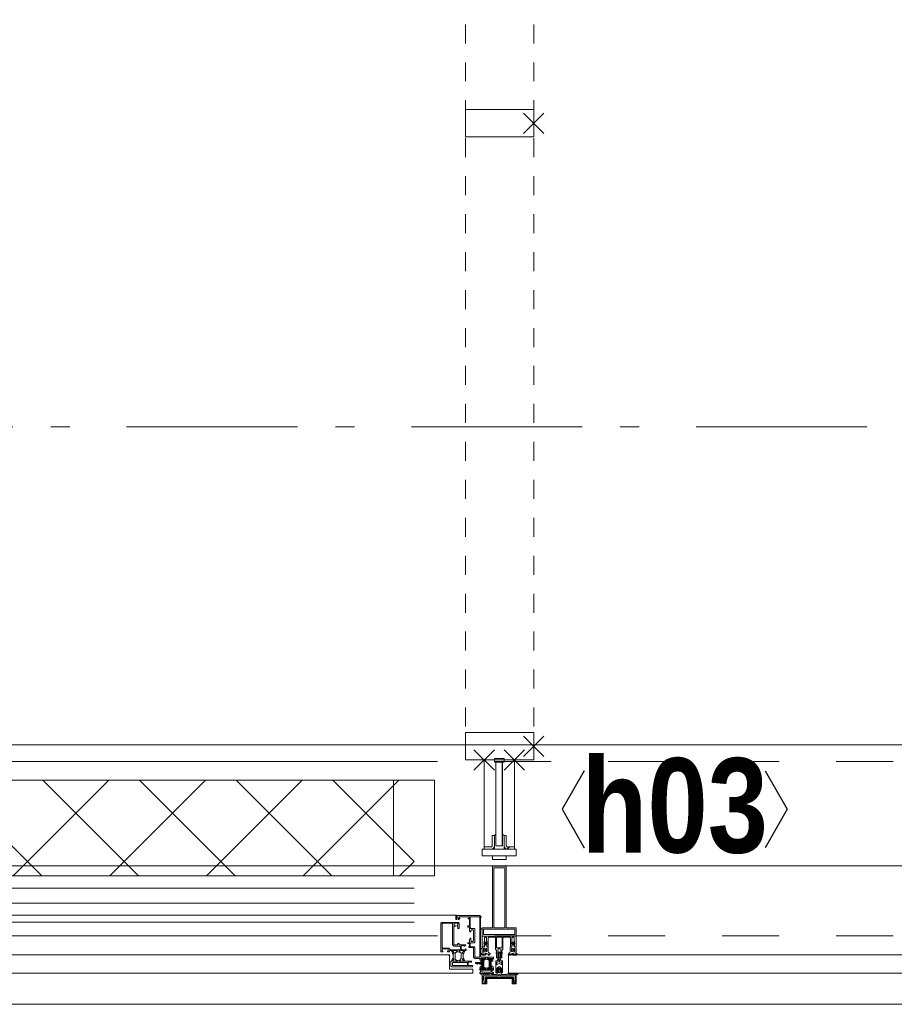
# Model space of a CAD drawing. Header units: millimetres. Extents: x -75976 to 232306, y 42824 to 140527.
# Tile 101 of 199: x 214035 to 215315, y 50775 to 52216. Entities that reach past the tile are written whole.
import ezdxf
from ezdxf.enums import TextEntityAlignment as Align

# ---------------------------------------------------------------- set-up
doc = ezdxf.new("R2010")
doc.units = ezdxf.units.MM
doc.header["$LTSCALE"] = 400
doc.header["$PDMODE"] = 3
doc.header["$PDSIZE"] = 15
for name, pattern in [('STYLE_01', [0.416641, 0.208282, -0.208359]), ('STYLE_06', [1.041641, 0.625, -0.208282, 0.069427, -0.138931]), ('STYLE_21', [0.138889, 0.069444, -0.069444])]:
    doc.linetypes.add(name, pattern=pattern)
for name, color, linetype, lineweight in [('Interieur-systeemwand glas', 140, 'STYLE_21', 15), ('Kozijnmerken', 43, 'Continuous', 9), ('mat-glas', 140, 'Continuous', 15), ('mat-glas-vert', 140, 'Continuous', 15), ('mat-kalkzandsteen', 5, 'Continuous', 25), ('mat-staal', 5, 'Continuous', 25), ('None', 7, 'Continuous', 9)]:
    doc.layers.add(name, color=color, linetype=linetype, lineweight=lineweight)
doc.styles.add('Arial Narrow (bold)', font='ARIALNB.TTF', dxfattribs={"height": 172.861111})
doc.styles.get("Standard").update_dxf_attribs({"font": 'arial.ttf'})

# ---------------------------------------------------------------- blocks, each defined once
blk = doc.blocks.new('*X397')
at = {"layer": 'None', "lineweight": 5}
for p, q in [((22.5, -118.9), (141.4, 0)), ((22.5, -260.3), (162.5, -120.3)), ((22.5, -401.8), (162.5, -261.8)), ((22.5, -543.2), (162.5, -403.2)), ((22.5, -684.6), (162.5, -544.6)), ((22.5, -826), (162.5, -686)), ((22.5, -967.4), (162.5, -827.4)), ((22.5, -1108.9), (162.5, -968.9)), ((22.5, -1250.3), (162.5, -1110.3)), ((22.5, -1391.7), (162.5, -1251.7)), ((22.5, -1533.1), (162.5, -1393.1)), ((22.5, -1674.6), (162.5, -1534.6)), ((38.5, -1800), (162.5, -1676))]:
    blk.add_line(p, q, dxfattribs=at)
at = {"layer": 'None', "lineweight": 13}
for p, q in [((141.4, 0), (162.5, -21.1)), ((22.5, -22.5), (162.5, -162.5)), ((22.5, -163.9), (162.5, -303.9)), ((22.5, -305.3), (162.5, -445.3)), ((22.5, -446.7), (162.5, -586.7)), ((22.5, -588.1), (162.5, -728.1)), ((22.5, -729.5), (162.5, -869.5)), ((22.5, -870.9), (162.5, -1010.9)), ((22.5, -1012.3), (162.5, -1152.3)), ((22.5, -1153.7), (162.5, -1293.7)), ((22.5, -1295.1), (162.5, -1435.1)), ((22.5, -1436.5), (162.5, -1576.5)), ((22.5, -1577.9), (162.5, -1717.9)), ((22.5, -1719.3), (103.2, -1800))]:
    blk.add_line(p, q, dxfattribs=at)
blk = doc.blocks.new('HoutSkeletBouw element 1800mm (2D)')
at = {"layer": 'None', "color": 140, "lineweight": 15}
for p, q in [((-5, -1800), (-5, 0)), ((22.5, -1800), (22.5, 0)), ((162.5, -1800), (162.5, 0)), ((180.5, -1800), (180.5, 0)), ((230, -1800), (230, 0)), ((250, -1800), (250, 0))]:
    blk.add_line(p, q, dxfattribs=at)
at = {"layer": 'None', "color": 140, "linetype": 'Continuous', "lineweight": 15}
for p, q in [((22.5, -1800), (22.5, 0)), ((162.5, -1800), (162.5, 0))]:
    blk.add_line(p, q, dxfattribs=at)
at = {"layer": 'None', "color": 8, "linetype": 'Continuous', "lineweight": 5}
blk.add_line((202.5, 0), (202.5, -1800), dxfattribs=at)
at = {"layer": 'None', "color": 140, "linetype": 'Continuous', "lineweight": 15}
blk.add_lwpolyline([(22.5, 30), (162.5, 30), (162.5, -30), (22.5, -30)], close=True, dxfattribs=at)
at = {"layer": 'None', "color": 140}
blk.add_blockref('*X397', (0, 0), dxfattribs=at)
blk = doc.blocks.new('30010-0')
at = {"layer": 'None', "color": 8, "linetype": 'Continuous', "lineweight": 5}
for p, q in [((3, 20), (3, 22)), ((3, 11), (3, 18)), ((4, 6), (4, 22)), ((5, 6), (5, 22)), ((6, 18), (6, 22)), ((7, 20), (7, 22)), ((8, 21), (8, 22)), ((12, 21), (12, 22)), ((13, 20), (13, 22)), ((14, 6), (14, 22)), ((15, 6), (15, 22)), ((16, 6), (16, 22)), ((17, 20), (17, 22)), ((17, 13), (17, 17)), ((18, 14), (18, 16)), ((19, 14), (19, 16)), ((20, 14), (20, 16)), ((21, 14), (21, 16)), ((22, 15), (22, 16)), ((23, 15), (23, 16)), ((24, 14), (24, 16)), ((25, 15), (25, 16)), ((3, 6), (3, 9)), ((6, 6), (6, 11)), ((8, 6), (8, 7)), ((12, 6), (12, 7)), ((13, 6), (13, 8)), ((17, 6), (17, 9))]:
    blk.add_line(p, q, dxfattribs=at)
at = {"layer": 'None', "color": 8, "linetype": 'Continuous', "lineweight": 5, "flags": 128}
for points in [[(20, 22), (27, 22), (28, 23), (29, 24), (29, 37), (30, 38), (34, 38), (35, 38), (36, 39), (36, 39), (36, 40), (36, 40), (36, 40), (35, 40), (35, 40), (35, 43), (36, 44), (37, 44), (38, 45), (37, 45), (35, 45), (35, 50), (34, 52), (33, 52), (33, 48), (32, 47), (30, 47), (29, 48), (29, 63), (30, 64), (32, 64), (33, 63), (33, 61), (34, 61), (35, 62), (35, 68), (37, 68), (38, 69), (37, 70), (35, 70), (35, 80), (36, 80), (36, 80), (37, 80), (37, 81), (35, 81), (35, 83), (50, 83), (50, 81), (49, 81), (49, 80), (49, 80), (50, 80), (50, 79), (51, 79), (51, 79), (52, 79), (52, 80), (51, 80), (51, 81), (52, 81), (52, 83), (54, 83), (54, 81), (54, 81), (54, 80), (54, 80), (54, 79), (54, 79), (55, 79), (55, 83), (55, 84), (54, 85), (20, 85), (19, 84), (18, 83), (18, 82), (19, 82), (19, 66), (18, 66), (18, 65), (19, 65), (19, 37), (18, 37), (18, 36), (19, 36), (19, 25), (18, 24), (1, 24), (0, 24), (0, 22), (0, 22), (1, 21), (1, 21), (1, 18), (2, 18), (2, 18), (3, 19), (3, 20), (3, 20), (3, 20), (3, 20), (2, 20), (2, 20), (2, 22), (1, 22), (2, 22), (8, 22), (8, 23), (9, 22), (9, 22), (9, 22), (7, 21), (6, 20), (7, 20), (10, 21), (13, 20), (14, 20), (13, 21), (12, 21), (12, 21), (11, 22), (11, 22), (11, 22), (12, 23), (12, 22), (19, 22), (19, 22), (18, 22), (18, 20), (18, 20), (18, 20), (17, 20), (17, 20), (17, 20), (17, 19), (18, 18), (18, 18), (19, 18), (20, 21), (20, 21), (20, 22)], [(27, 65), (27, 46), (28, 45), (33, 45), (34, 44), (34, 40), (33, 39), (28, 39), (27, 38), (27, 25), (26, 24), (21, 24), (20, 25), (20, 82), (21, 83), (33, 83), (34, 82), (34, 67), (33, 66), (28, 66)], [(9, 7), (9, 7), (8, 6), (2, 6), (2, 8), (2, 9), (3, 9), (3, 9), (3, 9), (3, 10), (3, 11), (3, 18), (3, 19), (3, 20), (3, 20), (3, 20), (3, 20), (2, 20), (2, 20), (2, 22), (8, 22), (9, 22), (9, 22), (7, 20), (6, 19), (6, 18), (6, 11), (6, 9), (7, 8), (7, 6)], [(17, 5), (17, 2), (3, 2), (3, 5)]]:
    blk.add_lwpolyline(points, close=True, dxfattribs=at)
for points in [[(12, 7), (12, 6), (18, 6), (18, 8), (18, 9), (18, 9), (17, 9), (17, 9), (17, 9), (17, 10), (17, 11), (17, 13), (18, 14), (20, 14), (23, 15), (23, 15), (23, 15), (23, 14), (25, 15), (26, 15), (26, 16), (26, 16), (26, 16), (18, 16), (18, 17), (17, 18), (17, 19), (17, 20), (17, 20), (18, 20), (18, 20), (18, 20), (18, 22), (12, 22), (12, 22), (12, 22), (13, 20), (14, 19), (14, 18), (14, 11), (14, 9), (13, 8), (12, 7)], [(20, 6), (20, 7), (20, 7), (20, 8), (19, 11), (18, 11), (18, 11), (17, 10), (17, 9), (17, 9), (18, 9), (18, 9), (18, 9), (18, 9), (18, 7), (19, 7), (19, 6), (12, 6), (12, 6), (11, 6), (11, 7), (11, 7), (13, 8), (14, 9), (13, 9), (10, 8), (7, 9), (6, 9), (7, 8), (8, 7), (8, 7), (9, 7), (9, 7), (9, 6), (8, 6), (8, 6), (2, 6), (1, 7), (2, 7), (2, 9), (2, 9), (3, 9), (3, 9), (3, 9), (3, 10), (2, 11), (2, 11), (1, 11), (0, 8), (1, 7), (0, 7), (0, 6), (0, 5), (1, 5), (1, 5), (2, 4), (2, 2), (1, 2), (0, 1), (0, 0), (1, 0), (20, 0), (20, 0), (20, 1), (19, 2), (19, 2), (19, 4), (19, 5), (19, 5), (20, 5), (20, 5), (20, 6)]]:
    blk.add_lwpolyline(points, dxfattribs=at)
blk = doc.blocks.new('30009-0')
at = {"layer": 'None', "color": 8, "linetype": 'Continuous', "lineweight": 5, "flags": 128}
for points in [[(32, 24), (34, 24), (34, 23), (34, 22), (35, 22), (36, 22), (37, 22), (37, 23), (36, 23), (36, 26), (45, 26), (45, 23), (44, 23), (44, 22), (45, 22), (47, 22), (47, 64), (46, 65), (45, 65), (21, 65), (20, 64), (20, 56), (20, 56), (22, 56), (22, 57), (22, 59), (23, 59), (23, 61), (22, 61), (22, 61), (22, 63), (22, 64), (27, 64), (28, 63), (28, 61), (27, 61), (26, 61), (26, 59), (28, 59), (28, 46), (28, 46), (28, 45), (28, 32), (22, 32), (22, 34), (22, 34), (20, 34), (20, 34), (20, 32), (12, 32), (11, 32), (11, 31), (12, 30), (13, 30), (13, 31), (16, 31), (17, 30), (17, 26), (16, 25), (16, 25), (11, 25), (11, 26), (11, 26), (10, 25), (10, 24), (10, 24), (11, 24), (12, 23), (12, 23), (12, 22), (13, 20), (13, 19), (14, 19), (15, 20), (15, 21), (15, 21), (14, 21), (14, 21), (14, 22), (14, 22), (13, 23), (13, 23), (13, 24), (19, 24), (20, 24), (20, 24), (20, 23), (20, 23), (19, 22), (18, 21), (18, 21), (22, 22), (25, 21), (25, 21), (24, 22), (23, 23), (23, 23), (23, 23), (23, 23), (23, 24), (23, 24), (24, 24), (30, 24), (30, 23), (30, 23), (29, 22), (28, 21), (28, 20), (29, 19), (30, 19), (30, 20), (31, 22), (31, 23), (31, 23), (32, 24)], [(20, 23), (20, 24), (20, 24), (14, 24), (14, 22), (14, 22), (14, 21), (14, 21), (15, 21), (15, 21), (14, 19), (14, 12), (15, 11), (15, 10), (15, 10), (14, 10), (14, 10), (14, 10), (14, 10), (14, 8), (20, 8), (20, 8), (20, 8), (18, 10), (18, 8), (18, 10), (18, 11), (17, 12), (17, 20), (17, 21), (18, 21), (20, 23)], [(23, 23), (23, 24), (23, 24), (29, 24), (29, 22), (29, 22), (29, 21), (29, 21), (28, 21), (28, 21), (29, 19), (29, 12), (28, 11), (28, 10), (28, 10), (29, 10), (29, 10), (29, 10), (29, 10), (29, 8), (23, 8), (23, 8), (23, 8), (25, 10), (25, 8), (25, 10), (26, 11), (26, 12), (26, 20), (26, 21), (25, 21), (23, 23)], [(11, 8), (9, 8), (8, 8), (2, 8), (2, 8), (2, 7), (3, 6), (3, 6), (3, 7), (6, 7), (7, 6), (7, 2), (6, 2), (2, 2), (2, 2), (1, 2), (0, 1), (0, 1), (1, 0), (31, 0), (32, 1), (32, 8), (31, 8), (31, 9), (31, 9), (30, 12), (30, 12), (29, 12), (28, 11), (28, 10), (29, 10), (29, 10), (29, 10), (29, 10), (30, 9), (30, 8), (30, 8), (24, 8), (23, 7), (23, 8), (23, 8), (23, 8), (24, 9), (25, 10), (25, 10), (22, 9), (18, 10), (18, 10), (19, 9), (20, 9), (20, 9), (20, 8), (20, 8), (20, 8), (20, 7), (19, 8), (13, 8), (13, 8), (13, 9), (14, 10), (14, 10), (14, 10), (14, 10), (15, 10), (15, 11), (14, 12), (13, 12), (13, 12), (12, 9), (12, 9), (12, 8), (11, 8)], [(8, 2), (8, 6), (30, 6), (30, 2), (8, 2)]]:
    blk.add_lwpolyline(points, dxfattribs=at)
blk.add_lwpolyline([(30, 32), (30, 63), (31, 64), (44, 64), (45, 63), (45, 28), (44, 27), (35, 27), (34, 26), (33, 25), (19, 25), (18, 26), (18, 29), (19, 30), (28, 30), (29, 31)], close=True, dxfattribs=at)
blk = doc.blocks.new('*U461')
at = {"layer": 'None', "color": 4, "linetype": 'Continuous', "lineweight": 15}
blk.add_line((44973.1, -35284.5), (44972.1, -35283.5), dxfattribs=at)
at = {"layer": 'None', "color": 7, "xscale": -1}
for name, p in [('30009-0', (45007.1, -35300.5)), ('30010-0', (45037.1, -35310.5))]:
    blk.add_blockref(name, p, dxfattribs=at)
blk = doc.blocks.new('*U462')
at = {"layer": 'None', "color": 8, "lineweight": 5, "flags": 128}
for points in [[(45030.9, -35283.5), (45030.9, -35283.5, 0.390793), (45032.5, -35282.2), (45032.5, -35282.2, 0.390793), (45031.3, -35280.5), (45031.3, -35280.5, -0.352623), (45029.7, -35278.6), (45029.7, -35271.8), (45029.7, -35271.8, 0.414214), (45029.4, -35271.5), (45028.2, -35271.5), (45027.7, -35271.7), (45027.7, -35271.7, -0.520293), (45027.4, -35271.5), (45027.4, -35268.8), (45027.5, -35268.7), (45027.5, -35266.7), (45027.5, -35266.7, -0.577863), (45027.6, -35266.4), (45027.7, -35266.4), (45027.7, -35266.4, 0.366605), (45028, -35266.2), (45028, -35266.2, 0.366605), (45027.8, -35265.8), (45027.8, -35265.8, -0.130834), (45026.5, -35264.8), (45026.5, -35264.8, 0.439074), (45025, -35264.8), (45025, -35264.8, -0.133252), (45023.7, -35265.8), (45023.7, -35265.8, 0.366605), (45023.5, -35266.2), (45023.5, -35266.2, 0.366605), (45023.8, -35266.4), (45023.9, -35266.4), (45023.9, -35266.4, -0.577455), (45023.9, -35266.7), (45023.9, -35268.7), (45024.1, -35268.8), (45024.1, -35271.5), (45024.1, -35271.5, -0.52048), (45023.8, -35271.7), (45023.3, -35271.5), (45021, -35271.5), (45021, -35271.5, 0.414214), (45020.7, -35271.8), (45020.7, -35279.6), (45020.7, -35279.6, -0.255976), (45019.8, -35281.3), (45019.8, -35281.3, 0.749676), (45020.5, -35283.5), (45024.5, -35283.5), (45024.5, -35283.5, 0.414214), (45026.5, -35281.5), (45026.5, -35281.5, -0.402808), (45027, -35281), (45027, -35281, -0.402808), (45027.5, -35281.5), (45027.5, -35281.5, 0.233259), (45027.8, -35281.8), (45031.1, -35282.3), (45031.1, -35282.3, -0.419014), (45031.2, -35282.4), (45031.2, -35282.4, -0.419014), (45031.1, -35282.5), (45029.8, -35282.5), (45029.8, -35282.5, 0.414214), (45029.3, -35283), (45029.3, -35283, 0.414214), (45029.8, -35283.5)], [(45020.7, -35271.3), (45020.7, -35255.5), (45022.6, -35255.5), (45068.8, -35255.5), (45070.7, -35255.5), (45070.7, -35271.3), (45067.9, -35271.3), (45067.9, -35266.7), (45068.4, -35266.7), (45068.4, -35265.3), (45067.9, -35265.3), (45067.9, -35263.4), (45067.6, -35263.2), (45067.6, -35259), (45067.6, -35259, 0.414214), (45065.9, -35257.3), (45065.9, -35257.3), (45065.9, -35257.3, 0.414214), (45064.2, -35259), (45064.2, -35263.2), (45063.9, -35263.4), (45063.9, -35265.3), (45063.4, -35265.3), (45063.4, -35266.7), (45063.9, -35266.7), (45063.9, -35271.3), (45062.1, -35271.3), (45062.1, -35258.5), (45062.1, -35258.5, 0.414214), (45060.9, -35257.3), (45060.9, -35257.3), (45052.3, -35257.3), (45052.3, -35257.3, 0.414214), (45051.1, -35258.5), (45051.1, -35275.5), (45049.7, -35275.5), (45049.7, -35278.3), (45050.1, -35278.7), (45049.7, -35279.1), (45049.7, -35279.7), (45050.1, -35280.1), (45049.7, -35280.5), (45049.7, -35281.1), (45050.1, -35281.5), (45049.7, -35282.5), (45049.7, -35287.3), (45048, -35287.3), (45048, -35276.5), (45048, -35276.5, 0.414214), (45045.8, -35274.3), (45045.7, -35274.3), (45045.7, -35274.3, 0.414214), (45043.5, -35276.5), (45043.5, -35287.3), (45041.8, -35287.3), (45041.8, -35282.5), (45041.4, -35281.5), (45041.8, -35281.1), (45041.8, -35280.5), (45041.4, -35280.1), (45041.8, -35279.7), (45041.8, -35279.1), (45041.4, -35278.7), (45041.8, -35278.3), (45041.8, -35275.5), (45040.4, -35275.5), (45040.4, -35258.5), (45040.4, -35258.5, 0.414214), (45039.2, -35257.3), (45039.2, -35257.3), (45030.6, -35257.3), (45030.6, -35257.3, 0.414214), (45029.4, -35258.5), (45029.4, -35271.3), (45027.5, -35271.3), (45027.5, -35266.7), (45028, -35266.7), (45028, -35265.3), (45027.5, -35265.3), (45027.5, -35263.4), (45027.3, -35263.2), (45027.3, -35259), (45027.3, -35259, 0.414214), (45025.6, -35257.3), (45025.6, -35257.3), (45025.6, -35257.3, 0.414214), (45023.9, -35259), (45023.9, -35263.2), (45023.6, -35263.4), (45023.6, -35265.3), (45023.1, -35265.3), (45023.1, -35266.7), (45023.6, -35266.7), (45023.6, -35271.3)], [(45024.7, -35266.5, -0.29188), (45024.9, -35266), (45025.4, -35265.6), (45025.4, -35265.6, -0.344328), (45026, -35265.6), (45026.5, -35266), (45026.5, -35266, -0.29188), (45026.7, -35266.5), (45026.3, -35268.2), (45026.3, -35268.2, -0.348796), (45025.7, -35268.7), (45025.7, -35268.7, -0.348796), (45025.1, -35268.2), (45024.7, -35266.5)], [(45060.6, -35283.5), (45060.6, -35283.5, -0.390793), (45059, -35282.2), (45059, -35282.2, -0.390793), (45060.2, -35280.5), (45060.2, -35280.5, 0.352623), (45061.7, -35278.6), (45061.7, -35271.8), (45061.7, -35271.8, -0.414214), (45062, -35271.5), (45063.3, -35271.5), (45063.8, -35271.7), (45063.8, -35271.7, 0.520293), (45064.1, -35271.5), (45064.1, -35268.8), (45063.9, -35268.7), (45063.9, -35266.7), (45063.9, -35266.7, 0.577863), (45063.9, -35266.4), (45063.8, -35266.4), (45063.8, -35266.4, -0.366605), (45063.5, -35266.2), (45063.5, -35266.2, -0.366605), (45063.7, -35265.8), (45063.7, -35265.8, 0.130834), (45065, -35264.8), (45065, -35264.8, -0.439074), (45066.5, -35264.8), (45066.5, -35264.8, 0.133252), (45067.8, -35265.8), (45067.8, -35265.8, -0.366605), (45068, -35266.2), (45068, -35266.2, -0.366605), (45067.7, -35266.4), (45067.6, -35266.4), (45067.6, -35266.4, 0.577455), (45067.5, -35266.7), (45067.5, -35268.7), (45067.4, -35268.8), (45067.4, -35271.5), (45067.4, -35271.5, 0.52048), (45067.7, -35271.7), (45068.2, -35271.5), (45070.4, -35271.5), (45070.4, -35271.5, -0.414214), (45070.7, -35271.8), (45070.7, -35279.6), (45070.7, -35279.6, 0.255976), (45071.7, -35281.3), (45071.7, -35281.3, -0.749676), (45071, -35283.5), (45066.9, -35283.5), (45066.9, -35283.5, -0.414214), (45064.9, -35281.5), (45064.9, -35281.5, 0.402808), (45064.5, -35281), (45064.5, -35281, 0.402808), (45063.9, -35281.5), (45063.9, -35281.5, -0.233259), (45063.7, -35281.8), (45060.4, -35282.3), (45060.4, -35282.3, 0.419014), (45060.3, -35282.4), (45060.3, -35282.4, 0.419014), (45060.4, -35282.5), (45061.7, -35282.5), (45061.7, -35282.5, -0.414214), (45062.2, -35283), (45062.2, -35283, -0.414214), (45061.7, -35283.5)], [(45066.7, -35266.5, 0.29188), (45066.5, -35266), (45066, -35265.6), (45066, -35265.6, 0.344328), (45065.4, -35265.6), (45064.9, -35266), (45064.9, -35266, 0.29188), (45064.7, -35266.5), (45065.1, -35268.2), (45065.1, -35268.2, 0.348796), (45065.7, -35268.7), (45065.7, -35268.7, 0.348796), (45066.3, -35268.2), (45066.7, -35266.5)], [(45025, -35280.5), (45025, -35280.5, -0.552342), (45025.6, -35281.7), (45025.6, -35281.7, -0.263556), (45023.9, -35282.7), (45020.4, -35282.7), (45020.4, -35282.7, -0.437017), (45020.1, -35282.4), (45020.1, -35282.4, -0.437017), (45020.4, -35282.1), (45020.4, -35282.1, 0.396568), (45022.1, -35280.8), (45022.1, -35280.8, -0.418874), (45022.6, -35280.3)], [(45022.7, -35274.6), (45022.7, -35274.6, -0.414214), (45023.6, -35273.7), (45023.6, -35273.7, -0.414214), (45024.4, -35274.6), (45024.4, -35277.5), (45024.4, -35277.5, -0.414214), (45023.6, -35278.3), (45023.6, -35278.3, -0.414214), (45022.7, -35277.5)], [(45026.9, -35278.3, -0.414214), (45026, -35277.5), (45026, -35274.6), (45026, -35274.6, -0.414214), (45026.9, -35273.7), (45026.9, -35273.7, -0.414214), (45027.7, -35274.6), (45027.7, -35277.5), (45027.7, -35277.5, -0.414214), (45026.9, -35278.3)], [(45064.6, -35278.3, 0.414214), (45065.4, -35277.5), (45065.4, -35274.6), (45065.4, -35274.6, 0.414214), (45064.6, -35273.7), (45064.6, -35273.7, 0.414214), (45063.7, -35274.6), (45063.7, -35277.5), (45063.7, -35277.5, 0.414214), (45064.6, -35278.3)], [(45066.5, -35280.5), (45066.5, -35280.5, 0.552342), (45065.9, -35281.7), (45065.9, -35281.7, 0.263556), (45067.6, -35282.7), (45071.1, -35282.7), (45071.1, -35282.7, 0.437017), (45071.4, -35282.4), (45071.4, -35282.4, 0.437017), (45071.1, -35282.1), (45071.1, -35282.1, -0.396568), (45069.4, -35280.8), (45069.4, -35280.8, 0.418874), (45068.9, -35280.3)], [(45068.7, -35274.6), (45068.7, -35274.6, 0.414214), (45067.9, -35273.7), (45067.9, -35273.7, 0.414214), (45067, -35274.6), (45067, -35277.5), (45067, -35277.5, 0.414214), (45067.9, -35278.3), (45067.9, -35278.3, 0.414214), (45068.7, -35277.5)]]:
    blk.add_lwpolyline(points, format="xyb", close=True, dxfattribs=at)
blk.add_lwpolyline([(45041.7, -35257.3), (45041.7, -35273), (45049.8, -35273), (45049.8, -35257.3)], close=True, dxfattribs=at)
blk = doc.blocks.new('*U463')
at = {"layer": 'None', "color": 7}
blk.add_blockref('*U462', (0, 0), dxfattribs=at)
blk = doc.blocks.new('*U464')
at = {"layer": 'None', "color": 8, "linetype": 'Continuous', "lineweight": 5, "flags": 128}
for points in [[(45055.7, -35153.5), (45035.7, -35153.5), (45035.7, -35243.5), (45020.7, -35243.5), (45020.7, -35255.5), (45070.7, -35255.5), (45070.7, -35243.5), (45055.7, -35243.5)], [(45053.7, -35155.5), (45053.7, -35243.5), (45037.7, -35243.5), (45037.7, -35155.5)], [(45037.7, -35245.5), (45053.7, -35245.5), (45068.7, -35245.5), (45068.7, -35253.5), (45022.7, -35253.5), (45022.7, -35245.5)]]:
    blk.add_lwpolyline(points, close=True, dxfattribs=at)
blk = doc.blocks.new('*U465')
at = {"layer": 'None', "color": 7}
for name in ['*U464', '*U463']:
    blk.add_blockref(name, (0, 0), dxfattribs=at)
blk = doc.blocks.new('*U466')
at = {"layer": 'None', "color": 8, "linetype": 'Continuous', "lineweight": 5}
for p, q in [((45023.7, -35317.6), (45022.7, -35313.6)), ((45022.7, -35313.6), (45044.7, -35313.6)), ((45022.7, -35318.6), (45023.7, -35317.6)), ((45023.7, -35320.6), (45022.7, -35318.6)), ((45023.7, -35321.6), (45023.7, -35320.6)), ((45024.7, -35323.6), (45023.7, -35321.6)), ((45025.7, -35323.6), (45024.7, -35323.6)), ((45025.7, -35315.6), (45025.7, -35316.6)), ((45065.7, -35315.6), (45025.7, -35315.6)), ((45025.7, -35316.6), (45025.7, -35322.6)), ((45025.7, -35322.6), (45025.7, -35323.6)), ((45044.7, -35312.6), (45045.7, -35311.6)), ((45044.7, -35313.6), (45044.7, -35312.6)), ((45045.7, -35311.6), (45047.7, -35312.6)), ((45047.7, -35312.6), (45047.7, -35313.6)), ((45047.7, -35313.6), (45069.7, -35313.6)), ((45066.7, -35316.6), (45065.7, -35315.6)), ((45066.7, -35322.6), (45066.7, -35316.6)), ((45066.7, -35323.6), (45066.7, -35322.6)), ((45067.7, -35323.6), (45066.7, -35323.6)), ((45068.7, -35320.6), (45067.7, -35321.6)), ((45067.7, -35321.6), (45067.7, -35323.6)), ((45069.7, -35313.6), (45068.7, -35317.6)), ((45068.7, -35317.6), (45069.7, -35318.6)), ((45069.7, -35318.6), (45068.7, -35320.6))]:
    blk.add_line(p, q, dxfattribs=at)
at = {"layer": 'None', "color": 8, "linetype": 'Continuous', "lineweight": 5, "flags": 128}
blk.add_lwpolyline([(45022.7, -35313.6), (45044.7, -35313.6), (45044.7, -35312.6), (45045.7, -35311.6), (45047.7, -35312.6), (45047.7, -35313.6), (45069.7, -35313.6), (45068.7, -35317.6), (45068.7, -35317.6), (45068.7, -35317.6), (45069.7, -35318.6), (45069.7, -35318.6), (45068.7, -35320.6), (45067.7, -35321.6), (45067.7, -35323.6), (45066.7, -35323.6), (45066.7, -35323.6), (45066.7, -35322.6), (45066.7, -35316.6), (45065.7, -35315.6), (45025.7, -35315.6), (45025.7, -35316.6), (45025.7, -35322.6), (45025.7, -35323.6), (45024.7, -35323.6), (45024.7, -35323.6), (45023.7, -35321.6), (45023.7, -35320.6), (45022.7, -35318.6), (45022.7, -35318.6), (45023.7, -35317.6), (45023.7, -35317.6), (45023.7, -35317.6)], close=True, dxfattribs=at)
at = {"layer": 'None', "color": 0, "flags": 1}
blk.add_attdef('GRUPPE', (45022.7, -35331.3), '', height=4.23, dxfattribs=at)
blk = doc.blocks.new('*U467')
at = {"layer": 'None', "color": 8, "linetype": 'Continuous', "lineweight": 5}
for p, q in [((45043.7, -35280.6), (45044.7, -35279.6)), ((45043.7, -35281.6), (45043.7, -35280.6)), ((45043.7, -35283.6), (45043.7, -35281.6)), ((45044.7, -35279.6), (45045.7, -35278.6)), ((45045.7, -35279.6), (45044.7, -35280.6)), ((45044.7, -35280.6), (45044.7, -35282.6)), ((45045.7, -35278.6), (45046.7, -35279.6)), ((45046.7, -35280.6), (45045.7, -35279.6)), ((45046.7, -35279.6), (45047.7, -35280.6)), ((45046.7, -35282.6), (45046.7, -35280.6)), ((45047.7, -35280.6), (45047.7, -35281.6)), ((45047.7, -35281.6), (45047.7, -35283.6)), ((45040.7, -35291.6), (45042.7, -35291.6)), ((45040.7, -35308.6), (45040.7, -35291.6)), ((45041.7, -35293.6), (45041.7, -35296.6)), ((45042.7, -35293.6), (45041.7, -35293.6)), ((45041.7, -35296.6), (45042.7, -35297.6)), ((45042.7, -35291.6), (45043.7, -35290.6)), ((45043.7, -35293.6), (45042.7, -35293.6)), ((45042.7, -35296.6), (45043.7, -35296.6)), ((45042.7, -35297.6), (45042.7, -35296.6)), ((45043.7, -35284.6), (45043.7, -35283.6)), ((45043.7, -35286.6), (45043.7, -35284.6)), ((45043.7, -35288.6), (45043.7, -35286.6)), ((45043.7, -35289.6), (45043.7, -35288.6)), ((45043.7, -35290.6), (45043.7, -35289.6)), ((45045.7, -35292.6), (45043.7, -35293.6)), ((45043.7, -35296.6), (45045.7, -35295.6)), ((45044.7, -35282.6), (45044.7, -35283.6)), ((45044.7, -35283.6), (45044.7, -35284.6)), ((45044.7, -35284.6), (45044.7, -35286.6)), ((45044.7, -35286.6), (45044.7, -35287.6)), ((45044.7, -35287.6), (45044.7, -35288.6)), ((45044.7, -35288.6), (45044.7, -35290.6)), ((45044.7, -35290.6), (45045.7, -35291.6)), ((45045.7, -35291.6), (45046.7, -35290.6)), ((45046.7, -35293.6), (45045.7, -35292.6)), ((45045.7, -35295.6), (45047.7, -35296.6)), ((45046.7, -35283.6), (45046.7, -35282.6)), ((45046.7, -35284.6), (45046.7, -35283.6)), ((45046.7, -35286.6), (45046.7, -35284.6)), ((45046.7, -35288.6), (45046.7, -35286.6)), ((45046.7, -35290.6), (45046.7, -35288.6)), ((45048.7, -35293.6), (45046.7, -35293.6)), ((45047.7, -35283.6), (45047.7, -35284.6)), ((45047.7, -35284.6), (45047.7, -35286.6)), ((45047.7, -35286.6), (45047.7, -35288.6)), ((45047.7, -35288.6), (45047.7, -35289.6)), ((45047.7, -35289.6), (45047.7, -35290.6)), ((45047.7, -35290.6), (45048.7, -35291.6)), ((45047.7, -35296.6), (45048.7, -35296.6)), ((45048.7, -35291.6), (45050.7, -35291.6)), ((45049.7, -35293.6), (45048.7, -35293.6)), ((45048.7, -35297.6), (45049.7, -35296.6)), ((45048.7, -35296.6), (45048.7, -35297.6)), ((45049.7, -35296.6), (45049.7, -35293.6)), ((45050.7, -35291.6), (45050.7, -35308.6)), ((45040.7, -35309.6), (45040.7, -35308.6)), ((45041.7, -35309.6), (45040.7, -35309.6)), ((45042.7, -35302.6), (45041.7, -35303.6)), ((45041.7, -35303.6), (45041.7, -35307.6)), ((45041.7, -35307.6), (45042.7, -35307.6)), ((45042.7, -35309.6), (45041.7, -35309.6)), ((45044.7, -35300.6), (45042.7, -35302.6)), ((45042.7, -35307.6), (45042.7, -35308.6)), ((45042.7, -35308.6), (45042.7, -35309.6)), ((45046.7, -35300.6), (45044.7, -35300.6)), ((45048.7, -35302.6), (45046.7, -35300.6)), ((45049.7, -35303.6), (45048.7, -35302.6)), ((45048.7, -35307.6), (45049.7, -35307.6)), ((45048.7, -35308.6), (45048.7, -35307.6)), ((45048.7, -35309.6), (45048.7, -35308.6)), ((45049.7, -35309.6), (45048.7, -35309.6)), ((45049.7, -35307.6), (45049.7, -35303.6)), ((45050.7, -35309.6), (45049.7, -35309.6)), ((45050.7, -35308.6), (45050.7, -35309.6))]:
    blk.add_line(p, q, dxfattribs=at)
at = {"layer": 'None', "color": 8, "linetype": 'Continuous', "lineweight": 5, "flags": 128}
for points in [[(45050.7, -35291.6), (45050.7, -35308.6), (45050.7, -35309.6), (45049.7, -35309.6), (45048.7, -35309.6), (45048.7, -35308.6), (45048.7, -35307.6), (45048.7, -35307.6), (45049.7, -35307.6), (45049.7, -35303.6), (45048.7, -35302.6), (45046.7, -35300.6), (45044.7, -35300.6), (45042.7, -35302.6), (45041.7, -35303.6), (45041.7, -35307.6), (45042.7, -35307.6), (45042.7, -35307.6), (45042.7, -35308.6), (45042.7, -35309.6), (45041.7, -35309.6), (45040.7, -35309.6), (45040.7, -35308.6), (45040.7, -35291.6), (45042.7, -35291.6), (45043.7, -35290.6), (45043.7, -35289.6), (45043.7, -35288.6), (45043.7, -35286.6), (45043.7, -35284.6), (45043.7, -35284.6), (45043.7, -35284.6), (45043.7, -35283.6), (45043.7, -35281.6), (45043.7, -35280.6), (45044.7, -35279.6), (45044.7, -35279.6), (45045.7, -35278.6), (45046.7, -35279.6), (45046.7, -35279.6), (45047.7, -35280.6), (45047.7, -35281.6), (45047.7, -35283.6), (45047.7, -35284.6), (45047.7, -35284.6), (45047.7, -35284.6), (45047.7, -35286.6), (45047.7, -35288.6), (45047.7, -35289.6), (45047.7, -35290.6), (45048.7, -35291.6)], [(45042.7, -35293.6), (45041.7, -35293.6), (45041.7, -35296.6), (45042.7, -35297.6), (45042.7, -35297.6), (45042.7, -35296.6), (45043.7, -35296.6), (45045.7, -35295.6), (45047.7, -35296.6), (45048.7, -35296.6), (45048.7, -35297.6), (45049.7, -35296.6), (45049.7, -35293.6), (45048.7, -35293.6), (45046.7, -35293.6), (45045.7, -35292.6), (45043.7, -35293.6)]]:
    blk.add_lwpolyline(points, close=True, dxfattribs=at)
blk.add_lwpolyline([(45044.7, -35290.6), (45045.7, -35291.6), (45046.7, -35290.6), (45046.7, -35288.6), (45046.7, -35288.6), (45046.7, -35286.6), (45046.7, -35284.6), (45046.7, -35283.6), (45046.7, -35283.6), (45046.7, -35282.6), (45046.7, -35282.6), (45046.7, -35280.6), (45045.7, -35279.6), (45044.7, -35280.6), (45044.7, -35282.6), (45044.7, -35282.6), (45044.7, -35283.6), (45044.7, -35283.6), (45044.7, -35284.6), (45044.7, -35286.6), (45044.7, -35287.6), (45044.7, -35287.6), (45044.7, -35288.6), (45044.7, -35288.6), (45044.7, -35290.6)], dxfattribs=at)
at = {"layer": 'None', "color": 0, "flags": 1}
blk.add_attdef('GRUPPE', (45040.7, -35317.3), '', height=4.23, dxfattribs=at)
blk = doc.blocks.new('*U468')
at = {"layer": 'None', "color": 8, "linetype": 'Continuous', "lineweight": 5}
for p, q in [((45018.7, -35310.6), (45018.7, -35311.6)), ((45020.7, -35310.6), (45018.7, -35310.6)), ((45022.7, -35311.6), (45020.7, -35310.6)), ((45023.7, -35310.6), (45022.7, -35311.6)), ((45024.7, -35311.6), (45023.7, -35310.6)), ((45025.7, -35310.6), (45024.7, -35311.6)), ((45026.7, -35311.6), (45025.7, -35310.6)), ((45027.7, -35310.6), (45026.7, -35311.6)), ((45028.7, -35310.6), (45027.7, -35310.6)), ((45028.7, -35311.6), (45028.7, -35310.6)), ((45029.7, -35310.6), (45029.7, -35311.6)), ((45030.7, -35310.6), (45029.7, -35310.6)), ((45030.7, -35311.6), (45030.7, -35310.6)), ((45031.7, -35310.6), (45031.7, -35311.6)), ((45032.7, -35310.6), (45031.7, -35310.6)), ((45034.7, -35311.6), (45032.7, -35310.6)), ((45041.7, -35305.6), (45042.7, -35306.6)), ((45042.7, -35305.6), (45041.7, -35305.6)), ((45044.7, -35302.6), (45042.7, -35305.6)), ((45042.7, -35306.6), (45043.7, -35306.6)), ((45043.7, -35308.6), (45042.7, -35310.6)), ((45042.7, -35310.6), (45042.7, -35311.6)), ((45043.7, -35306.6), (45043.7, -35308.6)), ((45045.7, -35302.6), (45044.7, -35302.6)), ((45044.7, -35304.6), (45045.7, -35303.6)), ((45044.7, -35308.6), (45044.7, -35304.6)), ((45045.7, -35309.6), (45044.7, -35308.6)), ((45046.7, -35302.6), (45045.7, -35302.6)), ((45045.7, -35303.6), (45046.7, -35304.6)), ((45046.7, -35308.6), (45045.7, -35309.6)), ((45048.7, -35305.6), (45046.7, -35302.6)), ((45046.7, -35304.6), (45046.7, -35308.6)), ((45047.7, -35306.6), (45048.7, -35306.6)), ((45047.7, -35308.6), (45047.7, -35306.6)), ((45048.7, -35310.6), (45047.7, -35308.6)), ((45049.7, -35305.6), (45048.7, -35305.6)), ((45048.7, -35306.6), (45049.7, -35305.6)), ((45048.7, -35311.6), (45048.7, -35310.6)), ((45058.7, -35310.6), (45056.7, -35311.6)), ((45059.7, -35310.6), (45058.7, -35310.6)), ((45059.7, -35311.6), (45059.7, -35310.6)), ((45060.7, -35310.6), (45060.7, -35311.6)), ((45061.7, -35310.6), (45060.7, -35310.6)), ((45061.7, -35311.6), (45061.7, -35310.6)), ((45062.7, -35310.6), (45062.7, -35311.6)), ((45063.7, -35310.6), (45062.7, -35310.6)), ((45064.7, -35311.6), (45063.7, -35310.6)), ((45065.7, -35310.6), (45064.7, -35311.6)), ((45066.7, -35311.6), (45065.7, -35310.6)), ((45067.7, -35310.6), (45066.7, -35311.6)), ((45068.7, -35311.6), (45067.7, -35310.6)), ((45070.7, -35310.6), (45069.7, -35311.6)), ((45072.7, -35310.6), (45070.7, -35310.6)), ((45072.7, -35311.6), (45072.7, -35310.6)), ((45018.7, -35311.6), (45019.7, -35311.6)), ((45019.7, -35311.6), (45020.7, -35313.6)), ((45020.7, -35313.6), (45043.7, -35313.6)), ((45029.7, -35311.6), (45028.7, -35311.6)), ((45031.7, -35311.6), (45030.7, -35311.6)), ((45040.7, -35311.6), (45034.7, -35311.6)), ((45042.7, -35311.6), (45040.7, -35311.6)), ((45043.7, -35313.6), (45044.7, -35312.6)), ((45044.7, -35312.6), (45045.7, -35311.6)), ((45045.7, -35311.6), (45046.7, -35312.6)), ((45046.7, -35312.6), (45047.7, -35313.6)), ((45047.7, -35313.6), (45070.7, -35313.6)), ((45050.7, -35311.6), (45048.7, -35311.6)), ((45056.7, -35311.6), (45050.7, -35311.6)), ((45060.7, -35311.6), (45059.7, -35311.6)), ((45062.7, -35311.6), (45061.7, -35311.6)), ((45069.7, -35311.6), (45068.7, -35311.6)), ((45070.7, -35312.6), (45071.7, -35311.6)), ((45070.7, -35313.6), (45070.7, -35312.6)), ((45071.7, -35311.6), (45072.7, -35311.6))]:
    blk.add_line(p, q, dxfattribs=at)
at = {"layer": 'None', "color": 8, "linetype": 'Continuous', "lineweight": 5, "flags": 128}
blk.add_lwpolyline([(45070.7, -35313.6), (45070.7, -35312.6), (45071.7, -35311.6), (45072.7, -35311.6), (45072.7, -35310.6), (45072.7, -35310.6), (45072.7, -35310.6), (45072.7, -35310.6), (45072.7, -35310.6), (45072.7, -35310.6), (45070.7, -35310.6), (45069.7, -35311.6), (45068.7, -35311.6), (45067.7, -35310.6), (45067.7, -35310.6), (45067.7, -35310.6), (45067.7, -35310.6), (45067.7, -35310.6), (45066.7, -35311.6), (45066.7, -35311.6), (45066.7, -35311.6), (45066.7, -35311.6), (45066.7, -35311.6), (45065.7, -35310.6), (45065.7, -35310.6), (45065.7, -35310.6), (45065.7, -35310.6), (45065.7, -35310.6), (45064.7, -35311.6), (45064.7, -35311.6), (45064.7, -35311.6), (45064.7, -35311.6), (45063.7, -35310.6), (45063.7, -35310.6), (45063.7, -35310.6), (45063.7, -35310.6), (45062.7, -35310.6), (45062.7, -35311.6), (45062.7, -35311.6), (45061.7, -35311.6), (45061.7, -35311.6), (45061.7, -35310.6), (45061.7, -35310.6), (45061.7, -35310.6), (45060.7, -35310.6), (45060.7, -35310.6), (45060.7, -35311.6), (45060.7, -35311.6), (45059.7, -35311.6), (45059.7, -35311.6), (45059.7, -35311.6), (45059.7, -35310.6), (45059.7, -35310.6), (45058.7, -35310.6), (45058.7, -35310.6), (45058.7, -35310.6), (45058.7, -35310.6), (45056.7, -35311.6), (45050.7, -35311.6), (45048.7, -35311.6), (45048.7, -35310.6), (45047.7, -35308.6), (45047.7, -35306.6), (45047.7, -35306.6), (45047.7, -35306.6), (45048.7, -35306.6), (45048.7, -35306.6), (45049.7, -35305.6), (45048.7, -35305.6), (45046.7, -35302.6), (45045.7, -35302.6), (45044.7, -35302.6), (45042.7, -35305.6), (45041.7, -35305.6), (45042.7, -35306.6), (45042.7, -35306.6), (45043.7, -35306.6), (45043.7, -35306.6), (45043.7, -35306.6), (45043.7, -35308.6), (45042.7, -35310.6), (45042.7, -35311.6), (45040.7, -35311.6), (45034.7, -35311.6), (45032.7, -35310.6), (45032.7, -35310.6), (45032.7, -35310.6), (45032.7, -35310.6), (45031.7, -35310.6), (45031.7, -35310.6), (45031.7, -35311.6), (45031.7, -35311.6), (45031.7, -35311.6), (45030.7, -35311.6), (45030.7, -35310.6), (45030.7, -35310.6), (45029.7, -35310.6), (45029.7, -35310.6), (45029.7, -35310.6), (45029.7, -35311.6), (45029.7, -35311.6), (45028.7, -35311.6), (45028.7, -35311.6), (45028.7, -35310.6), (45027.7, -35310.6), (45027.7, -35310.6), (45027.7, -35310.6), (45027.7, -35310.6), (45026.7, -35311.6), (45026.7, -35311.6), (45026.7, -35311.6), (45026.7, -35311.6), (45026.7, -35311.6), (45025.7, -35310.6), (45025.7, -35310.6), (45025.7, -35310.6), (45025.7, -35310.6), (45025.7, -35310.6), (45024.7, -35311.6), (45024.7, -35311.6), (45024.7, -35311.6), (45024.7, -35311.6), (45024.7, -35311.6), (45023.7, -35310.6), (45023.7, -35310.6), (45023.7, -35310.6), (45023.7, -35310.6), (45023.7, -35310.6), (45022.7, -35311.6), (45022.7, -35311.6), (45020.7, -35310.6), (45018.7, -35310.6), (45018.7, -35310.6), (45018.7, -35310.6), (45018.7, -35310.6), (45018.7, -35310.6), (45018.7, -35310.6), (45018.7, -35311.6), (45019.7, -35311.6), (45020.7, -35313.6), (45043.7, -35313.6), (45043.7, -35313.6), (45044.7, -35312.6), (45045.7, -35311.6), (45046.7, -35312.6), (45047.7, -35313.6), (45047.7, -35313.6), (45070.7, -35313.6)], dxfattribs=at)
blk.add_lwpolyline([(45044.7, -35304.6), (45045.7, -35303.6), (45046.7, -35304.6), (45046.7, -35308.6), (45045.7, -35309.6), (45044.7, -35308.6)], close=True, dxfattribs=at)
at = {"layer": 'None', "color": 0, "flags": 1}
blk.add_attdef('GRUPPE', (45018.7, -35321.3), '', height=4.23, dxfattribs=at)
blk = doc.blocks.new('*U469')
at = {"layer": 'None', "color": 8, "linetype": 'Continuous', "lineweight": 5}
for p, q in [((45020.7, -35313.6), (45020.7, -35325.6)), ((45021.7, -35313.6), (45020.7, -35313.6)), ((45022.7, -35317.6), (45021.7, -35313.6)), ((45021.7, -35317.6), (45022.7, -35317.6)), ((45021.7, -35324.6), (45021.7, -35317.6)), ((45026.7, -35324.6), (45021.7, -35324.6)), ((45026.7, -35316.6), (45026.7, -35324.6)), ((45065.7, -35316.6), (45026.7, -35316.6)), ((45027.7, -35317.6), (45064.7, -35317.6)), ((45027.7, -35325.6), (45027.7, -35317.6)), ((45064.7, -35317.6), (45064.7, -35325.6)), ((45065.7, -35324.6), (45065.7, -35316.6)), ((45069.7, -35324.6), (45065.7, -35324.6)), ((45069.7, -35313.6), (45068.7, -35317.6)), ((45068.7, -35317.6), (45069.7, -35318.6)), ((45070.7, -35313.6), (45069.7, -35313.6)), ((45069.7, -35318.6), (45069.7, -35324.6)), ((45070.7, -35325.6), (45070.7, -35313.6)), ((45020.7, -35325.6), (45027.7, -35325.6)), ((45064.7, -35325.6), (45070.7, -35325.6))]:
    blk.add_line(p, q, dxfattribs=at)
blk.add_lwpolyline([(45070.7, -35313.6), (45069.7, -35313.6), (45068.7, -35317.6), (45069.7, -35318.6), (45069.7, -35324.6), (45065.7, -35324.6), (45065.7, -35316.6), (45026.7, -35316.6), (45026.7, -35324.6), (45021.7, -35324.6), (45021.7, -35317.6), (45022.7, -35317.6), (45021.7, -35313.6), (45020.7, -35313.6), (45020.7, -35325.6), (45027.7, -35325.6), (45027.7, -35317.6), (45064.7, -35317.6), (45064.7, -35325.6), (45070.7, -35325.6)], close=True, dxfattribs=at)
at = {"layer": 'None', "color": 3}
for name in ['*U467', '*U468', '*U466']:
    blk.add_blockref(name, (0, 0), dxfattribs=at)
blk = doc.blocks.new('*U470')
at = {"layer": 'None', "color": 7}
for name in ['*U465', '*U469']:
    blk.add_blockref(name, (0, 0), dxfattribs=at)
blk = doc.blocks.new('*U562')
at = {"layer": 'mat-glas', "color": 140, "linetype": 'Continuous', "lineweight": 15}
for points in [[(43284.9, -35304), (43318.9, -35304), (43318.9, -35283), (44973.1, -35283), (44973.1, -35304), (45007.1, -35304), (45007.1, -35310), (43284.9, -35310)], [(45059.1, -35310), (46833.1, -35310), (46833.1, -35283), (45059.1, -35283)]]:
    blk.add_lwpolyline(points, close=True, dxfattribs=at)
at = {"layer": 'None', "color": 43, "linetype": 'Continuous', "lineweight": 9}
for p, q in [((58111.1, -34975.5), (43205.4, -34975.5)), ((58491.1, -35355.5), (43205.4, -35355.5))]:
    blk.add_line(p, q, dxfattribs=at)
at = {"layer": 'None', "color": 8, "linetype": 'Continuous', "lineweight": 5}
for p, q in [((43269.9, -35153), (58279.1, -35153)), ((44983.1, -35225), (43308.9, -35225))]:
    blk.add_line(p, q, dxfattribs=at)
at = {"layer": 'None', "color": 8, "linetype": 'STYLE_01', "lineweight": 5}
for points in [[(43205.4, -35000), (58136.1, -35000), (58136.1, -20069.5)], [(43205.4, -35255), (58391.1, -35255), (58391.1, -20069.5)]]:
    blk.add_lwpolyline(points, dxfattribs=at)
at = {"layer": 'None', "color": 7}
for name in ['*U470', '*U461']:
    blk.add_blockref(name, (0, 0), dxfattribs=at)
blk = doc.blocks.new('*U1187')
at = {"layer": 'mat-kalkzandsteen', "color": 43, "lineweight": 9}
for p, q in [((45035.6, -35111.7), (45035.6, -35118.9)), ((45027.1, -35125.2), (45023.6, -35125.2))]:
    blk.add_line(p, q, dxfattribs=at)
at = {"layer": 'mat-staal', "color": 43, "lineweight": 9}
for p, q in [((45038.6, -35108.2), (45035.6, -35108.2)), ((45035.6, -35112.7), (45035.6, -35108.2)), ((45038.6, -35123.6), (45038.6, -35108.2)), ((45035.6, -35123.6), (45035.6, -35115.7)), ((45023.6, -35128.2), (45023.6, -35125.2)), ((45023.6, -35128.2), (45033.9, -35128.2)), ((45026.6, -35125.2), (45033.9, -35125.2))]:
    blk.add_line(p, q, dxfattribs=at)
for radius in [1.94, 4.94]:
    blk.add_arc((45033.7, -35123.3), radius, 270, 0, dxfattribs=at)
blk = doc.blocks.new('*X1188')
at = {"layer": 'None', "lineweight": 25}
blk.add_line((45057.7, -35128.2), (45060.7, -35125.2), dxfattribs=at)
blk = doc.blocks.new('*X1189')
at = {"layer": 'None', "lineweight": 25}
blk.add_line((45057.7, -35128.2), (45057.8, -35128.1), dxfattribs=at)
blk = doc.blocks.new('*U1190')
at = {"layer": 'mat-kalkzandsteen', "color": 43, "lineweight": 9}
for p, q in [((45055.8, -35111.7), (45055.8, -35118.9)), ((45064.4, -35125.2), (45067.8, -35125.2))]:
    blk.add_line(p, q, dxfattribs=at)
at = {"layer": 'mat-staal', "color": 43, "lineweight": 9}
for p, q in [((45052.8, -35108.2), (45052.8, -35123.6)), ((45052.8, -35108.2), (45055.8, -35108.2)), ((45055.8, -35108.2), (45055.8, -35112.7)), ((45055.8, -35115.7), (45055.8, -35123.6)), ((45057.6, -35125.2), (45064.8, -35125.2)), ((45057.6, -35128.2), (45067.8, -35128.2)), ((45067.8, -35128.2), (45067.8, -35125.2))]:
    blk.add_line(p, q, dxfattribs=at)
for radius in [4.94, 1.94]:
    blk.add_arc((45057.8, -35123.3), radius, 180, 270, dxfattribs=at)
at = {"layer": 'mat-staal', "color": 43}
for name in ['*X1188', '*X1189']:
    blk.add_blockref(name, (0, 0), dxfattribs=at)
blk = doc.blocks.new('*U1191')
at = {"layer": 'None', "color": 8, "linetype": 'Continuous', "lineweight": 5}
blk.add_line((45052.8, -35128.2), (45038.6, -35128.2), dxfattribs=at)
blk.add_lwpolyline([(45052.8, -35108.2), (45052.8, -35128.2), (45038.6, -35128.2), (45038.6, -35108.2), (45040.7, -35106.4), (45040.7, -35123.3), (45050.7, -35123.4), (45050.7, -35106.4)], close=True, dxfattribs=at)
at = {"layer": 'None', "color": 7}
for name in ['*U1187', '*U1190']:
    blk.add_blockref(name, (0, 0), dxfattribs=at)
blk = doc.blocks.new('*X1192')
at = {"layer": 'None', "lineweight": 5}
blk.add_line((45050, -35123.4), (45050, -35000.8), dxfattribs=at)
blk = doc.blocks.new('*U1193')
at = {"layer": 'mat-glas-vert', "color": 140, "lineweight": 15}
blk.add_lwpolyline([(45040.7, -35000.8), (45050.7, -35000.8), (45050.7, -35123.4), (45040.7, -35123.4)], close=True, dxfattribs=at)
at = {"layer": 'mat-kalkzandsteen', "color": 8, "lineweight": 5}
blk.add_line((45067.8, -35125.2), (45067.8, -35000.8), dxfattribs=at)
at = {"layer": 'mat-staal', "color": 140, "lineweight": 15}
blk.add_lwpolyline([(45070.7, -35128.2), (45070.7, -35138.2), (45020.7, -35138.2), (45020.7, -35128.2)], close=True, dxfattribs=at)
at = {"layer": 'None', "color": 8, "linetype": 'Continuous', "lineweight": 5}
for p, q in [((45035.6, -34997.8), (45023.6, -34997.8)), ((45055.8, -34997.8), (45067.8, -34997.8))]:
    blk.add_line(p, q, dxfattribs=at)
at = {"layer": 'None', "color": 43, "linetype": 'Continuous', "lineweight": 9}
for p, q in [((45023.6, -34997.8), (45023.6, -35125.2)), ((45067.8, -34997.8), (45067.8, -35125.2))]:
    blk.add_line(p, q, dxfattribs=at)
at = {"layer": 'None', "color": 8, "linetype": 'Continuous', "lineweight": 5}
for points in [[(45038.6, -34995.8), (45052.8, -34995.8), (45052.8, -35000.8), (45038.6, -35000.8)], [(45055.7, -35138.2), (45055.7, -35143.5), (45035.7, -35143.5), (45035.7, -35138.2)]]:
    blk.add_lwpolyline(points, close=True, dxfattribs=at)
at = {"layer": 'None', "color": 92, "linetype": 'Continuous', "lineweight": 5}
for p in [(45023.6, -34997.8), (45067.8, -34997.8)]:
    blk.add_point(p, dxfattribs=at)
at = {"layer": 'mat-glas-vert', "color": 140}
blk.add_blockref('*X1192', (0, 0), dxfattribs=at)
at = {"layer": 'None', "color": 7}
blk.add_blockref('*U1191', (0, 0), dxfattribs=at)
blk = doc.blocks.new('systeemwandstijl 880 hoh')
at = {"layer": 'Interieur-systeemwand glas', "color": 43, "linetype": 'Continuous', "lineweight": 9}
blk.add_lwpolyline([(0, 20), (100, 20), (100, -20), (0, -20)], close=True, dxfattribs=at)
at = {"layer": 'Interieur-systeemwand glas', "color": 43, "linetype": 'Continuous', "lineweight": 15}
blk.add_point((0, 0), dxfattribs=at)
blk = doc.blocks.new('*U1213')
at = {"layer": 'Interieur-systeemwand glas', "lineweight": 15}
for p, q in [((44996.1, -31310), (44996.1, -34997.8)), ((45096.1, -31310), (45096.1, -34997.8)), ((44996.1, -34997.8), (45096.1, -34997.8))]:
    blk.add_line(p, q, dxfattribs=at)
at = {"layer": 'None', "color": 7, "xscale": -1}
for p in [(45096.1, -34065.8), (45096.1, -34977.8)]:
    blk.add_blockref('systeemwandstijl 880 hoh', p, dxfattribs=at)
blk = doc.blocks.new('Kozijnmerk 50')
at = {"layer": 'Kozijnmerken', "color": 92, "linetype": 'Continuous', "lineweight": 25}
for points in [[(-132.2, 50.6), (-164.8, -5.8), (-132.2, -62.1)], [(132.2, 50.6), (164.8, -5.8), (132.2, -62.1)]]:
    blk.add_lwpolyline(points, dxfattribs=at)
at = {"layer": 'None', "color": 43, "style": 'Arial Narrow (bold)'}
blk.add_attdef('merk', text='', height=138.3, dxfattribs=at).set_placement((0, 0), align=Align.MIDDLE_CENTER)

msp = doc.modelspace()

# ---------------------------------------------------------------- linework, layer by layer
at = {"layer": 'None', "color": 43, "linetype": 'STYLE_06', "lineweight": 9}
msp.add_line((231940.79627, 51620.0182), (198220.89564, 51620.0182), dxfattribs=at)

# ---------------------------------------------------------------- block references
at = {"layer": 'Kozijnmerken', "color": 7}
msp.add_blockref('Kozijnmerk 50', (214993.19744, 51065.77737), dxfattribs=at).add_auto_attribs({'merk': 'h03'})
at = {"layer": 'None', "color": 7}
for name in ['*U562', '*U1213', '*U1193']:
    msp.add_blockref(name, (169690.79627, 86130.0182), dxfattribs=at)
at = {"layer": 'None', "color": 7, "rotation": 270}
msp.add_blockref('HoutSkeletBouw element 1800mm (2D)', (214611.85564, 51125.0182), dxfattribs=at)

doc.saveas('drawing.dxf')
